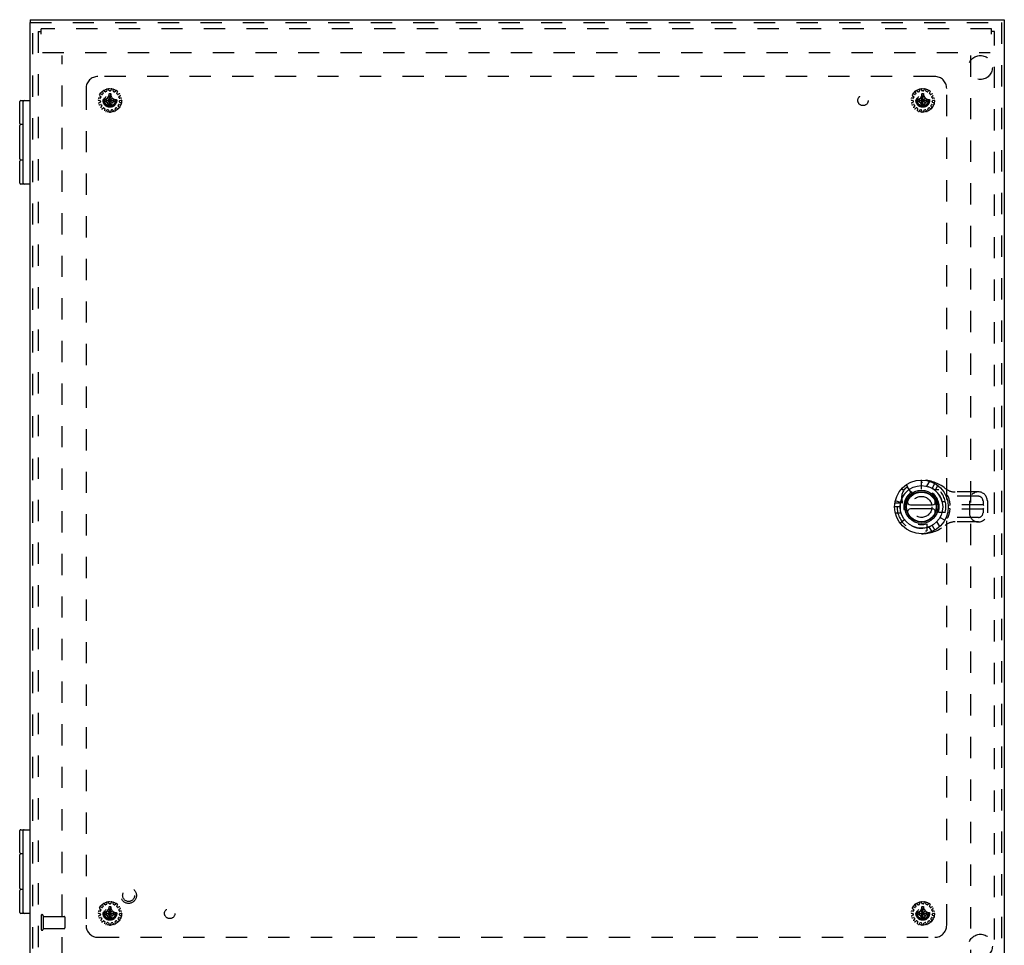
# Model space of a CAD drawing. Header units: inches. Extents: x 0 to 81, y 0 to 52.4.
# Tile 13 of 17: x 15.6 to 36.2, y 17.6 to 37. Entities that reach past the tile are written whole.
import ezdxf

# ---------------------------------------------------------------- set-up
doc = ezdxf.new("R2010")
doc.units = ezdxf.units.IN
doc.header["$LTSCALE"] = 4.452381
doc.header["$MEASUREMENT"] = 0
doc.linetypes.add('HIDDEN', pattern=[0.2, 0.1, -0.1])
for name, color, linetype in [('DEFAULT_2', 8, 'HIDDEN'), ('DOOR_ASSEMBLY', 7, 'CONTINUOUS'), ('SUBPANEL', 7, 'CONTINUOUS')]:
    doc.layers.add(name, color=color, linetype=linetype)

msp = doc.modelspace()

# ---------------------------------------------------------------- linework, layer by layer
at = {"layer": 'DEFAULT_2', "color": 8, "linetype": 'HIDDEN'}
for p, q in [((15.97, 36.736), (15.97, 16.856)), ((15.97, 36.736), (16.03, 36.736)), ((16.03, 36.684), (16.03, 36.796)), ((35.91, 36.796), (16.03, 36.796)), ((35.91, 36.684), (35.91, 36.796)), ((35.97, 36.736), (35.91, 36.736)), ((35.97, 16.856), (35.97, 36.736)), ((16.061, 36.296), (35.879, 36.296)), ((16.47, 17.356), (16.47, 36.236)), ((35.47, 36.236), (35.47, 17.356)), ((17.302, 35.421), (17.276, 35.433)), ((17.313, 35.474), (17.328, 35.45)), ((17.327, 35.438), (17.314, 35.423)), ((17.367, 35.478), (17.349, 35.5)), ((17.397, 35.484), (17.379, 35.476)), ((17.399, 35.523), (17.403, 35.494)), ((17.45, 35.504), (17.442, 35.532)), ((17.452, 35.436), (17.452, 35.436)), ((17.452, 35.156), (17.488, 35.436)), ((17.452, 35.401), (17.452, 35.436)), ((17.488, 35.156), (17.452, 35.436)), ((17.48, 35.497), (17.46, 35.497)), ((17.488, 35.436), (17.488, 35.436)), ((17.488, 35.436), (17.488, 35.401)), ((17.498, 35.532), (17.49, 35.504)), ((17.537, 35.494), (17.541, 35.523)), ((17.561, 35.476), (17.543, 35.484)), ((17.591, 35.5), (17.573, 35.478)), ((17.612, 35.45), (17.627, 35.474)), ((17.626, 35.423), (17.613, 35.438)), ((17.664, 35.433), (17.638, 35.421)), ((34.302, 35.421), (34.276, 35.433)), ((34.313, 35.474), (34.328, 35.45)), ((34.327, 35.438), (34.314, 35.423)), ((34.367, 35.478), (34.349, 35.5)), ((34.397, 35.484), (34.379, 35.476)), ((34.399, 35.523), (34.403, 35.494)), ((34.45, 35.504), (34.442, 35.532)), ((34.452, 35.156), (34.488, 35.436)), ((34.452, 35.401), (34.452, 35.436)), ((34.452, 35.436), (34.452, 35.436)), ((34.488, 35.156), (34.452, 35.436)), ((34.48, 35.497), (34.46, 35.497)), ((34.488, 35.436), (34.488, 35.401)), ((34.488, 35.436), (34.488, 35.436)), ((34.498, 35.532), (34.49, 35.504)), ((34.537, 35.494), (34.541, 35.523)), ((34.561, 35.476), (34.543, 35.484)), ((34.591, 35.5), (34.573, 35.478)), ((34.612, 35.45), (34.627, 35.474)), ((34.626, 35.423), (34.613, 35.438)), ((34.664, 35.433), (34.638, 35.421)), ((17.233, 35.299), (17.261, 35.294)), ((17.266, 35.342), (17.237, 35.343)), ((17.265, 35.255), (17.238, 35.244)), ((17.254, 35.395), (17.278, 35.379)), ((17.269, 35.285), (17.271, 35.265)), ((17.282, 35.368), (17.276, 35.349)), ((17.33, 35.314), (17.61, 35.278)), ((17.33, 35.314), (17.331, 35.314)), ((17.33, 35.278), (17.61, 35.314)), ((17.331, 35.278), (17.33, 35.278)), ((17.331, 35.314), (17.365, 35.314)), ((17.365, 35.278), (17.331, 35.278)), ((17.365, 35.314), (17.42, 35.346)), ((17.365, 35.314), (17.574, 35.278)), ((17.365, 35.278), (17.574, 35.314)), ((17.42, 35.247), (17.365, 35.278)), ((17.42, 35.346), (17.452, 35.401)), ((17.42, 35.247), (17.52, 35.346)), ((17.52, 35.247), (17.42, 35.346)), ((17.452, 35.192), (17.42, 35.247)), ((17.452, 35.192), (17.488, 35.401)), ((17.488, 35.192), (17.452, 35.401)), ((17.488, 35.401), (17.52, 35.346)), ((17.52, 35.247), (17.488, 35.192)), ((17.52, 35.346), (17.574, 35.314)), ((17.574, 35.278), (17.52, 35.247)), ((17.574, 35.314), (17.609, 35.314)), ((17.609, 35.278), (17.574, 35.278)), ((17.609, 35.314), (17.61, 35.314)), ((17.61, 35.278), (17.609, 35.278)), ((17.664, 35.349), (17.658, 35.368)), ((17.662, 35.379), (17.686, 35.395)), ((17.669, 35.265), (17.671, 35.285)), ((17.703, 35.343), (17.674, 35.342)), ((17.702, 35.244), (17.675, 35.255)), ((17.679, 35.294), (17.707, 35.299)), ((34.233, 35.299), (34.261, 35.294)), ((34.266, 35.342), (34.237, 35.343)), ((34.265, 35.255), (34.238, 35.244)), ((34.254, 35.395), (34.278, 35.379)), ((34.269, 35.285), (34.271, 35.265)), ((34.282, 35.368), (34.276, 35.349)), ((34.33, 35.278), (34.61, 35.314)), ((34.33, 35.314), (34.331, 35.314)), ((34.33, 35.314), (34.61, 35.278)), ((34.331, 35.278), (34.33, 35.278)), ((34.331, 35.314), (34.365, 35.314)), ((34.365, 35.278), (34.331, 35.278)), ((34.365, 35.314), (34.42, 35.346)), ((34.365, 35.278), (34.574, 35.314)), ((34.365, 35.314), (34.574, 35.278)), ((34.42, 35.247), (34.365, 35.278)), ((34.42, 35.346), (34.452, 35.401)), ((34.42, 35.247), (34.52, 35.346)), ((34.52, 35.247), (34.42, 35.346)), ((34.452, 35.192), (34.42, 35.247)), ((34.452, 35.192), (34.488, 35.401)), ((34.488, 35.192), (34.452, 35.401)), ((34.488, 35.401), (34.52, 35.346)), ((34.52, 35.247), (34.488, 35.192)), ((34.52, 35.346), (34.574, 35.314)), ((34.574, 35.278), (34.52, 35.247)), ((34.574, 35.314), (34.609, 35.314)), ((34.609, 35.278), (34.574, 35.278)), ((34.609, 35.314), (34.61, 35.314)), ((34.61, 35.278), (34.609, 35.278)), ((34.664, 35.349), (34.658, 35.368)), ((34.662, 35.379), (34.686, 35.395)), ((34.669, 35.265), (34.671, 35.285)), ((34.703, 35.343), (34.674, 35.342)), ((34.702, 35.244), (34.675, 35.255)), ((34.679, 35.294), (34.707, 35.299)), ((17.252, 35.202), (17.28, 35.209)), ((17.299, 35.175), (17.28, 35.154)), ((17.291, 35.204), (17.301, 35.187)), ((17.309, 35.122), (17.332, 35.139)), ((17.344, 35.139), (17.36, 35.128)), ((17.363, 35.116), (17.354, 35.089)), ((17.394, 35.071), (17.408, 35.097)), ((17.418, 35.102), (17.438, 35.098)), ((17.446, 35.088), (17.448, 35.06)), ((17.452, 35.157), (17.452, 35.192)), ((17.452, 35.156), (17.452, 35.157)), ((17.488, 35.192), (17.488, 35.157)), ((17.488, 35.157), (17.488, 35.156)), ((17.492, 35.06), (17.494, 35.088)), ((17.502, 35.098), (17.522, 35.102)), ((17.532, 35.097), (17.546, 35.071)), ((17.586, 35.089), (17.577, 35.116)), ((17.58, 35.128), (17.596, 35.139)), ((17.608, 35.139), (17.631, 35.122)), ((17.639, 35.187), (17.649, 35.204)), ((17.66, 35.154), (17.641, 35.175)), ((17.66, 35.209), (17.688, 35.202)), ((34.252, 35.202), (34.28, 35.209)), ((34.299, 35.175), (34.28, 35.154)), ((34.291, 35.204), (34.301, 35.187)), ((34.309, 35.122), (34.332, 35.139)), ((34.344, 35.139), (34.36, 35.128)), ((34.363, 35.116), (34.354, 35.089)), ((34.394, 35.071), (34.408, 35.097)), ((34.418, 35.102), (34.438, 35.098)), ((34.446, 35.088), (34.448, 35.06)), ((34.452, 35.157), (34.452, 35.192)), ((34.452, 35.156), (34.452, 35.157)), ((34.488, 35.192), (34.488, 35.157)), ((34.488, 35.157), (34.488, 35.156)), ((34.492, 35.06), (34.494, 35.088)), ((34.502, 35.098), (34.522, 35.102)), ((34.532, 35.097), (34.546, 35.071)), ((34.586, 35.089), (34.577, 35.116)), ((34.58, 35.128), (34.596, 35.139)), ((34.608, 35.139), (34.631, 35.122)), ((34.639, 35.187), (34.649, 35.204)), ((34.66, 35.154), (34.641, 35.175)), ((34.66, 35.209), (34.688, 35.202)), ((17.266, 18.342), (17.237, 18.343)), ((17.254, 18.395), (17.278, 18.379)), ((17.302, 18.421), (17.276, 18.433)), ((17.282, 18.368), (17.276, 18.349)), ((17.313, 18.474), (17.328, 18.45)), ((17.327, 18.438), (17.314, 18.423)), ((17.367, 18.478), (17.349, 18.5)), ((17.365, 18.314), (17.42, 18.346)), ((17.397, 18.484), (17.379, 18.476)), ((17.399, 18.523), (17.403, 18.494)), ((17.42, 18.346), (17.452, 18.401)), ((17.52, 18.247), (17.42, 18.346)), ((17.42, 18.247), (17.52, 18.346)), ((17.45, 18.504), (17.442, 18.532)), ((17.488, 18.156), (17.452, 18.436)), ((17.452, 18.401), (17.452, 18.436)), ((17.452, 18.436), (17.452, 18.436)), ((17.452, 18.156), (17.488, 18.436)), ((17.488, 18.192), (17.452, 18.401)), ((17.452, 18.192), (17.488, 18.401)), ((17.48, 18.497), (17.46, 18.497)), ((17.488, 18.436), (17.488, 18.436)), ((17.488, 18.436), (17.488, 18.401)), ((17.488, 18.401), (17.52, 18.346)), ((17.498, 18.532), (17.49, 18.504)), ((17.52, 18.346), (17.574, 18.314)), ((17.537, 18.494), (17.541, 18.523)), ((17.561, 18.476), (17.543, 18.484)), ((17.591, 18.5), (17.573, 18.478)), ((17.612, 18.45), (17.627, 18.474)), ((17.626, 18.423), (17.613, 18.438)), ((17.664, 18.433), (17.638, 18.421)), ((17.664, 18.349), (17.658, 18.368)), ((17.662, 18.379), (17.686, 18.395)), ((17.703, 18.343), (17.674, 18.342)), ((34.266, 18.342), (34.237, 18.343)), ((34.254, 18.395), (34.278, 18.379)), ((34.302, 18.421), (34.276, 18.433)), ((34.282, 18.368), (34.276, 18.349)), ((34.313, 18.474), (34.328, 18.45)), ((34.327, 18.438), (34.314, 18.423)), ((34.367, 18.478), (34.349, 18.5)), ((34.365, 18.314), (34.42, 18.346)), ((34.397, 18.484), (34.379, 18.476)), ((34.399, 18.523), (34.403, 18.494)), ((34.42, 18.346), (34.452, 18.401)), ((34.42, 18.346), (34.52, 18.247)), ((34.42, 18.247), (34.52, 18.346)), ((34.45, 18.504), (34.442, 18.532)), ((34.488, 18.156), (34.452, 18.436)), ((34.452, 18.401), (34.452, 18.436)), ((34.452, 18.436), (34.452, 18.436)), ((34.452, 18.156), (34.488, 18.436)), ((34.488, 18.192), (34.452, 18.401)), ((34.452, 18.192), (34.488, 18.401)), ((34.48, 18.497), (34.46, 18.497)), ((34.488, 18.436), (34.488, 18.436)), ((34.488, 18.436), (34.488, 18.401)), ((34.488, 18.401), (34.52, 18.346)), ((34.498, 18.532), (34.49, 18.504)), ((34.52, 18.346), (34.574, 18.314)), ((34.537, 18.494), (34.541, 18.523)), ((34.561, 18.476), (34.543, 18.484)), ((34.591, 18.5), (34.573, 18.478)), ((34.612, 18.45), (34.627, 18.474)), ((34.626, 18.423), (34.613, 18.438)), ((34.664, 18.433), (34.638, 18.421)), ((34.664, 18.349), (34.658, 18.368)), ((34.662, 18.379), (34.686, 18.395)), ((34.703, 18.343), (34.674, 18.342)), ((16.03, 18.248), (16.03, 17.964)), ((16.073, 18.248), (16.073, 17.964)), ((16.073, 18.23), (16.52, 18.23)), ((16.53, 18.22), (16.53, 17.992)), ((17.233, 18.299), (17.261, 18.294)), ((17.265, 18.255), (17.238, 18.244)), ((17.252, 18.202), (17.28, 18.209)), ((17.269, 18.285), (17.271, 18.265)), ((17.299, 18.175), (17.28, 18.154)), ((17.291, 18.204), (17.301, 18.187)), ((17.309, 18.122), (17.332, 18.139)), ((17.33, 18.314), (17.61, 18.278)), ((17.33, 18.314), (17.331, 18.314)), ((17.33, 18.278), (17.61, 18.314)), ((17.331, 18.278), (17.33, 18.278)), ((17.331, 18.314), (17.365, 18.314)), ((17.365, 18.278), (17.331, 18.278)), ((17.344, 18.139), (17.36, 18.128)), ((17.365, 18.314), (17.574, 18.278)), ((17.365, 18.278), (17.574, 18.314)), ((17.42, 18.247), (17.365, 18.278)), ((17.452, 18.192), (17.42, 18.247)), ((17.452, 18.157), (17.452, 18.192)), ((17.452, 18.156), (17.452, 18.157)), ((17.52, 18.247), (17.488, 18.192)), ((17.488, 18.192), (17.488, 18.157)), ((17.488, 18.157), (17.488, 18.156)), ((17.574, 18.278), (17.52, 18.247)), ((17.574, 18.314), (17.609, 18.314)), ((17.609, 18.278), (17.574, 18.278)), ((17.58, 18.128), (17.596, 18.139)), ((17.608, 18.139), (17.631, 18.122)), ((17.609, 18.314), (17.61, 18.314)), ((17.61, 18.278), (17.609, 18.278)), ((17.639, 18.187), (17.649, 18.204)), ((17.66, 18.154), (17.641, 18.175)), ((17.66, 18.209), (17.688, 18.202)), ((17.669, 18.265), (17.671, 18.285)), ((17.702, 18.244), (17.675, 18.255)), ((17.679, 18.294), (17.707, 18.299)), ((34.233, 18.299), (34.261, 18.294)), ((34.265, 18.255), (34.238, 18.244)), ((34.252, 18.202), (34.28, 18.209)), ((34.269, 18.285), (34.271, 18.265)), ((34.299, 18.175), (34.28, 18.154)), ((34.291, 18.204), (34.301, 18.187)), ((34.309, 18.122), (34.332, 18.139)), ((34.33, 18.278), (34.61, 18.314)), ((34.33, 18.314), (34.331, 18.314)), ((34.33, 18.314), (34.61, 18.278)), ((34.331, 18.278), (34.33, 18.278)), ((34.331, 18.314), (34.365, 18.314)), ((34.365, 18.278), (34.331, 18.278)), ((34.344, 18.139), (34.36, 18.128)), ((34.365, 18.278), (34.574, 18.314)), ((34.365, 18.314), (34.574, 18.278)), ((34.42, 18.247), (34.365, 18.278)), ((34.452, 18.192), (34.42, 18.247)), ((34.452, 18.157), (34.452, 18.192)), ((34.452, 18.156), (34.452, 18.157)), ((34.52, 18.247), (34.488, 18.192)), ((34.488, 18.192), (34.488, 18.157)), ((34.488, 18.157), (34.488, 18.156)), ((34.574, 18.278), (34.52, 18.247)), ((34.574, 18.314), (34.609, 18.314)), ((34.609, 18.278), (34.574, 18.278)), ((34.58, 18.128), (34.596, 18.139)), ((34.608, 18.139), (34.631, 18.122)), ((34.609, 18.314), (34.61, 18.314)), ((34.61, 18.278), (34.609, 18.278)), ((34.639, 18.187), (34.649, 18.204)), ((34.66, 18.154), (34.641, 18.175)), ((34.66, 18.209), (34.688, 18.202)), ((34.669, 18.265), (34.671, 18.285)), ((34.702, 18.244), (34.675, 18.255)), ((34.679, 18.294), (34.707, 18.299)), ((16.073, 17.982), (16.52, 17.982)), ((17.363, 18.116), (17.354, 18.089)), ((17.394, 18.071), (17.408, 18.097)), ((17.418, 18.102), (17.438, 18.098)), ((17.446, 18.088), (17.448, 18.06)), ((17.492, 18.06), (17.494, 18.088)), ((17.502, 18.098), (17.522, 18.102)), ((17.532, 18.097), (17.546, 18.071)), ((17.586, 18.089), (17.577, 18.116)), ((34.363, 18.116), (34.354, 18.089)), ((34.394, 18.071), (34.408, 18.097)), ((34.418, 18.102), (34.438, 18.098)), ((34.446, 18.088), (34.448, 18.06)), ((34.492, 18.06), (34.494, 18.088)), ((34.502, 18.098), (34.522, 18.102)), ((34.532, 18.097), (34.546, 18.071)), ((34.586, 18.089), (34.577, 18.116))]:
    msp.add_line(p, q, dxfattribs=at)
for points in [[(17.452, 35.436), (17.458, 35.437), (17.464, 35.437), (17.47, 35.437), (17.476, 35.437), (17.482, 35.437), (17.488, 35.436)], [(34.452, 35.436), (34.458, 35.437), (34.464, 35.437), (34.47, 35.437), (34.476, 35.437), (34.482, 35.437), (34.488, 35.436)], [(17.329, 35.296), (17.329, 35.299), (17.33, 35.302), (17.33, 35.305), (17.33, 35.308), (17.33, 35.311), (17.33, 35.314)], [(17.33, 35.278), (17.33, 35.281), (17.33, 35.284), (17.33, 35.287), (17.33, 35.29), (17.329, 35.293), (17.329, 35.296)], [(17.61, 35.314), (17.61, 35.311), (17.61, 35.308), (17.61, 35.305), (17.61, 35.302), (17.61, 35.299), (17.61, 35.296)], [(17.61, 35.296), (17.61, 35.293), (17.61, 35.29), (17.61, 35.287), (17.61, 35.284), (17.61, 35.281), (17.61, 35.278)], [(34.329, 35.296), (34.329, 35.299), (34.33, 35.302), (34.33, 35.305), (34.33, 35.308), (34.33, 35.311), (34.33, 35.314)], [(34.33, 35.278), (34.33, 35.281), (34.33, 35.284), (34.33, 35.287), (34.33, 35.29), (34.329, 35.293), (34.329, 35.296)], [(34.61, 35.314), (34.61, 35.311), (34.61, 35.308), (34.61, 35.305), (34.61, 35.302), (34.61, 35.299), (34.61, 35.296)], [(34.61, 35.296), (34.61, 35.293), (34.61, 35.29), (34.61, 35.287), (34.61, 35.284), (34.61, 35.281), (34.61, 35.278)], [(17.488, 35.156), (17.482, 35.156), (17.476, 35.156), (17.47, 35.156), (17.464, 35.156), (17.458, 35.156), (17.452, 35.156)], [(34.488, 35.156), (34.482, 35.156), (34.476, 35.156), (34.47, 35.156), (34.464, 35.156), (34.458, 35.156), (34.452, 35.156)], [(17.452, 18.436), (17.458, 18.437), (17.464, 18.437), (17.47, 18.437), (17.476, 18.437), (17.482, 18.437), (17.488, 18.436)], [(34.452, 18.436), (34.458, 18.437), (34.464, 18.437), (34.47, 18.437), (34.476, 18.437), (34.482, 18.437), (34.488, 18.436)], [(17.329, 18.296), (17.329, 18.299), (17.33, 18.302), (17.33, 18.305), (17.33, 18.308), (17.33, 18.311), (17.33, 18.314)], [(17.33, 18.278), (17.33, 18.281), (17.33, 18.284), (17.33, 18.287), (17.33, 18.29), (17.329, 18.293), (17.329, 18.296)], [(17.488, 18.156), (17.482, 18.156), (17.476, 18.156), (17.47, 18.156), (17.464, 18.156), (17.458, 18.156), (17.452, 18.156)], [(17.61, 18.314), (17.61, 18.311), (17.61, 18.308), (17.61, 18.305), (17.61, 18.302), (17.61, 18.299), (17.61, 18.296)], [(17.61, 18.296), (17.61, 18.293), (17.61, 18.29), (17.61, 18.287), (17.61, 18.284), (17.61, 18.281), (17.61, 18.278)], [(34.329, 18.296), (34.329, 18.299), (34.33, 18.302), (34.33, 18.305), (34.33, 18.308), (34.33, 18.311), (34.33, 18.314)], [(34.33, 18.278), (34.33, 18.281), (34.33, 18.284), (34.33, 18.287), (34.33, 18.29), (34.329, 18.293), (34.329, 18.296)], [(34.488, 18.156), (34.482, 18.156), (34.476, 18.156), (34.47, 18.156), (34.464, 18.156), (34.458, 18.156), (34.452, 18.156)], [(34.61, 18.314), (34.61, 18.311), (34.61, 18.308), (34.61, 18.305), (34.61, 18.302), (34.61, 18.299), (34.61, 18.296)], [(34.61, 18.296), (34.61, 18.293), (34.61, 18.29), (34.61, 18.287), (34.61, 18.284), (34.61, 18.281), (34.61, 18.278)]]:
    msp.add_lwpolyline(points, dxfattribs=at)
for centre, radius in [((17.47, 35.296), 0.246), ((17.47, 35.296), 0.143), ((17.47, 35.296), 0.128), ((17.47, 35.296), 0.124), ((34.47, 35.296), 0.246), ((34.47, 35.296), 0.143), ((34.47, 35.296), 0.128), ((34.47, 35.296), 0.124), ((17.47, 35.296), 0.114), ((34.47, 35.296), 0.114), ((17.47, 18.296), 0.246), ((34.47, 18.296), 0.246), ((17.47, 18.296), 0.143), ((17.47, 18.296), 0.128), ((17.47, 18.296), 0.124), ((17.47, 18.296), 0.114), ((34.47, 18.296), 0.143), ((34.47, 18.296), 0.128), ((34.47, 18.296), 0.124), ((34.47, 18.296), 0.114)]:
    msp.add_circle(centre, radius, dxfattribs=at)
for centre, radius, start, end in [((17.272, 35.424), 0.01, 64.1507, 147.0674), ((17.306, 35.43), 0.01, 244.1507, 318), ((17.322, 35.48), 0.01, 128.9326, 211.8493), ((17.32, 35.445), 0.01, 318, 31.8493), ((17.341, 35.494), 0.01, 40.1507, 123.0674), ((17.375, 35.485), 0.01, 220.1507, 294), ((17.393, 35.493), 0.01, 294, 7.8493), ((17.409, 35.524), 0.01, 104.9326, 187.8493), ((17.433, 35.529), 0.01, 16.1507, 99.0674), ((17.46, 35.507), 0.01, 196.1507, 270), ((17.48, 35.507), 0.01, 270, 343.8493), ((17.507, 35.529), 0.01, 80.9326, 163.8493), ((17.531, 35.524), 0.01, 352.1507, 75.0674), ((17.547, 35.493), 0.01, 172.1507, 246), ((17.565, 35.485), 0.01, 246, 319.8493), ((17.599, 35.494), 0.01, 56.9326, 139.8493), ((17.62, 35.445), 0.01, 148.1507, 222), ((17.618, 35.48), 0.01, 328.1507, 51.0674), ((17.633, 35.43), 0.01, 222, 295.8493), ((17.668, 35.424), 0.01, 32.9326, 115.8493), ((34.272, 35.424), 0.01, 64.1507, 147.0674), ((34.306, 35.43), 0.01, 244.1507, 318), ((34.322, 35.48), 0.01, 128.9326, 211.8493), ((34.32, 35.445), 0.01, 318, 31.8493), ((34.341, 35.494), 0.01, 40.1507, 123.0674), ((34.375, 35.485), 0.01, 220.1507, 294), ((34.393, 35.493), 0.01, 294, 7.8493), ((34.409, 35.524), 0.01, 104.9326, 187.8493), ((34.433, 35.529), 0.01, 16.1507, 99.0674), ((34.46, 35.507), 0.01, 196.1507, 270), ((34.48, 35.507), 0.01, 270, 343.8493), ((34.507, 35.529), 0.01, 80.9326, 163.8493), ((34.531, 35.524), 0.01, 352.1507, 75.0674), ((34.547, 35.493), 0.01, 172.1507, 246), ((34.565, 35.485), 0.01, 246, 319.8493), ((34.599, 35.494), 0.01, 56.9326, 139.8493), ((34.62, 35.445), 0.01, 148.1507, 222), ((34.618, 35.48), 0.01, 328.1507, 51.0674), ((34.633, 35.43), 0.01, 222, 295.8493), ((34.668, 35.424), 0.01, 32.9326, 115.8493), ((17.234, 35.309), 0.01, 176.9326, 259.8493), ((17.237, 35.333), 0.01, 88.1507, 171.0674), ((17.242, 35.235), 0.01, 112.1507, 195.0674), ((17.26, 35.404), 0.01, 152.9326, 235.8493), ((17.259, 35.284), 0.01, 6, 79.8493), ((17.261, 35.264), 0.01, 292.1507, 6), ((17.266, 35.352), 0.01, 268.1507, 342), ((17.272, 35.371), 0.01, 342, 55.8493), ((17.668, 35.371), 0.01, 124.1507, 198), ((17.674, 35.352), 0.01, 198, 271.8493), ((17.679, 35.264), 0.01, 174, 247.8493), ((17.681, 35.284), 0.01, 100.1507, 174), ((17.68, 35.404), 0.01, 304.1507, 27.0674), ((17.698, 35.235), 0.01, 344.9326, 67.8493), ((17.703, 35.333), 0.01, 8.9326, 91.8493), ((17.706, 35.309), 0.01, 280.1507, 3.0674), ((34.234, 35.309), 0.01, 176.9326, 259.8493), ((34.237, 35.333), 0.01, 88.1507, 171.0674), ((34.242, 35.235), 0.01, 112.1507, 195.0674), ((34.26, 35.404), 0.01, 152.9326, 235.8493), ((34.259, 35.284), 0.01, 6, 79.8493), ((34.261, 35.264), 0.01, 292.1507, 6), ((34.266, 35.352), 0.01, 268.1507, 342), ((34.272, 35.371), 0.01, 342, 55.8493), ((34.668, 35.371), 0.01, 124.1507, 198), ((34.674, 35.352), 0.01, 198, 271.8493), ((34.679, 35.264), 0.01, 174, 247.8493), ((34.681, 35.284), 0.01, 100.1507, 174), ((34.68, 35.404), 0.01, 304.1507, 27.0674), ((34.698, 35.235), 0.01, 344.9326, 67.8493), ((34.703, 35.333), 0.01, 8.9326, 91.8493), ((34.706, 35.309), 0.01, 280.1507, 3.0674), ((17.25, 35.212), 0.01, 200.9326, 283.8493), ((17.287, 35.147), 0.01, 136.1507, 219.0674), ((17.282, 35.199), 0.01, 30, 103.8493), ((17.303, 35.13), 0.01, 224.9326, 307.8493), ((17.292, 35.182), 0.01, 316.1507, 30), ((17.338, 35.131), 0.01, 54, 127.8493), ((17.363, 35.086), 0.01, 160.1507, 243.0674), ((17.354, 35.12), 0.01, 340.1507, 54), ((17.385, 35.076), 0.01, 248.9326, 331.8493), ((17.416, 35.092), 0.01, 78, 151.8493), ((17.436, 35.088), 0.01, 4.1507, 78), ((17.458, 35.061), 0.01, 184.1507, 267.0674), ((17.482, 35.061), 0.01, 272.9326, 355.8493), ((17.504, 35.088), 0.01, 102, 175.8493), ((17.524, 35.092), 0.01, 28.1507, 102), ((17.555, 35.076), 0.01, 208.1507, 291.0674), ((17.586, 35.12), 0.01, 126, 199.8493), ((17.577, 35.086), 0.01, 296.9326, 19.8493), ((17.602, 35.131), 0.01, 52.1507, 126), ((17.637, 35.13), 0.01, 232.1507, 315.0674), ((17.648, 35.182), 0.01, 150, 223.8493), ((17.658, 35.199), 0.01, 76.1507, 150), ((17.653, 35.147), 0.01, 320.9326, 43.8493), ((17.69, 35.212), 0.01, 256.1507, 339.0674), ((34.25, 35.212), 0.01, 200.9326, 283.8493), ((34.287, 35.147), 0.01, 136.1507, 219.0674), ((34.282, 35.199), 0.01, 30, 103.8493), ((34.303, 35.13), 0.01, 224.9326, 307.8493), ((34.292, 35.182), 0.01, 316.1507, 30), ((34.338, 35.131), 0.01, 54, 127.8493), ((34.363, 35.086), 0.01, 160.1507, 243.0674), ((34.354, 35.12), 0.01, 340.1507, 54), ((34.385, 35.076), 0.01, 248.9326, 331.8493), ((34.416, 35.092), 0.01, 78, 151.8493), ((34.436, 35.088), 0.01, 4.1507, 78), ((34.458, 35.061), 0.01, 184.1507, 267.0674), ((34.482, 35.061), 0.01, 272.9326, 355.8493), ((34.504, 35.088), 0.01, 102, 175.8493), ((34.524, 35.092), 0.01, 28.1507, 102), ((34.555, 35.076), 0.01, 208.1507, 291.0674), ((34.586, 35.12), 0.01, 126, 199.8493), ((34.577, 35.086), 0.01, 296.9326, 19.8493), ((34.602, 35.131), 0.01, 52.1507, 126), ((34.637, 35.13), 0.01, 232.1507, 315.0674), ((34.648, 35.182), 0.01, 150, 223.8493), ((34.658, 35.199), 0.01, 76.1507, 150), ((34.653, 35.147), 0.01, 320.9326, 43.8493), ((34.69, 35.212), 0.01, 256.1507, 339.0674), ((17.409, 18.524), 0.01, 104.9326, 187.8493), ((17.433, 18.529), 0.01, 16.1507, 99.0674), ((17.507, 18.529), 0.01, 80.9326, 163.8493), ((17.531, 18.524), 0.01, 352.1507, 75.0674), ((34.409, 18.524), 0.01, 104.9326, 187.8493), ((34.433, 18.529), 0.01, 16.1507, 99.0674), ((34.507, 18.529), 0.01, 80.9326, 163.8493), ((34.531, 18.524), 0.01, 352.1507, 75.0674), ((17.237, 18.333), 0.01, 88.1507, 171.0674), ((17.26, 18.404), 0.01, 152.9326, 235.8493), ((17.272, 18.424), 0.01, 64.1507, 147.0674), ((17.266, 18.352), 0.01, 268.1507, 342), ((17.272, 18.371), 0.01, 342, 55.8493), ((17.306, 18.43), 0.01, 244.1507, 318), ((17.322, 18.48), 0.01, 128.9326, 211.8493), ((17.32, 18.445), 0.01, 318, 31.8493), ((17.341, 18.494), 0.01, 40.1507, 123.0674), ((17.375, 18.485), 0.01, 220.1507, 294), ((17.393, 18.493), 0.01, 294, 7.8493), ((17.46, 18.507), 0.01, 196.1507, 270), ((17.48, 18.507), 0.01, 270, 343.8493), ((17.547, 18.493), 0.01, 172.1507, 246), ((17.565, 18.485), 0.01, 246, 319.8493), ((17.599, 18.494), 0.01, 56.9326, 139.8493), ((17.62, 18.445), 0.01, 148.1507, 222), ((17.618, 18.48), 0.01, 328.1507, 51.0674), ((17.633, 18.43), 0.01, 222, 295.8493), ((17.668, 18.371), 0.01, 124.1507, 198), ((17.668, 18.424), 0.01, 32.9326, 115.8493), ((17.674, 18.352), 0.01, 198, 271.8493), ((17.68, 18.404), 0.01, 304.1507, 27.0674), ((17.703, 18.333), 0.01, 8.9326, 91.8493), ((34.237, 18.333), 0.01, 88.1507, 171.0674), ((34.26, 18.404), 0.01, 152.9326, 235.8493), ((34.272, 18.424), 0.01, 64.1507, 147.0674), ((34.266, 18.352), 0.01, 268.1507, 342), ((34.272, 18.371), 0.01, 342, 55.8493), ((34.306, 18.43), 0.01, 244.1507, 318), ((34.322, 18.48), 0.01, 128.9326, 211.8493), ((34.32, 18.445), 0.01, 318, 31.8493), ((34.341, 18.494), 0.01, 40.1507, 123.0674), ((34.375, 18.485), 0.01, 220.1507, 294), ((34.393, 18.493), 0.01, 294, 7.8493), ((34.46, 18.507), 0.01, 196.1507, 270), ((34.48, 18.507), 0.01, 270, 343.8493), ((34.547, 18.493), 0.01, 172.1507, 246), ((34.565, 18.485), 0.01, 246, 319.8493), ((34.599, 18.494), 0.01, 56.9326, 139.8493), ((34.62, 18.445), 0.01, 148.1507, 222), ((34.618, 18.48), 0.01, 328.1507, 51.0674), ((34.633, 18.43), 0.01, 222, 295.8493), ((34.668, 18.371), 0.01, 124.1507, 198), ((34.668, 18.424), 0.01, 32.9326, 115.8493), ((34.674, 18.352), 0.01, 198, 271.8493), ((34.68, 18.404), 0.01, 304.1507, 27.0674), ((34.703, 18.333), 0.01, 8.9326, 91.8493), ((16.051, 18.248), 0.0215, 0, 180), ((16.52, 18.22), 0.01, 0, 90), ((17.234, 18.309), 0.01, 176.9326, 259.8493), ((17.242, 18.235), 0.01, 112.1507, 195.0674), ((17.25, 18.212), 0.01, 200.9326, 283.8493), ((17.259, 18.284), 0.01, 6, 79.8493), ((17.261, 18.264), 0.01, 292.1507, 6), ((17.287, 18.147), 0.01, 136.1507, 219.0674), ((17.282, 18.199), 0.01, 30, 103.8493), ((17.303, 18.13), 0.01, 224.9326, 307.8493), ((17.292, 18.182), 0.01, 316.1507, 30), ((17.338, 18.131), 0.01, 54, 127.8493), ((17.354, 18.12), 0.01, 340.1507, 54), ((17.586, 18.12), 0.01, 126, 199.8493), ((17.602, 18.131), 0.01, 52.1507, 126), ((17.637, 18.13), 0.01, 232.1507, 315.0674), ((17.648, 18.182), 0.01, 150, 223.8493), ((17.658, 18.199), 0.01, 76.1507, 150), ((17.653, 18.147), 0.01, 320.9326, 43.8493), ((17.679, 18.264), 0.01, 174, 247.8493), ((17.681, 18.284), 0.01, 100.1507, 174), ((17.69, 18.212), 0.01, 256.1507, 339.0674), ((17.698, 18.235), 0.01, 344.9326, 67.8493), ((17.706, 18.309), 0.01, 280.1507, 3.0674), ((34.234, 18.309), 0.01, 176.9326, 259.8493), ((34.242, 18.235), 0.01, 112.1507, 195.0674), ((34.25, 18.212), 0.01, 200.9326, 283.8493), ((34.259, 18.284), 0.01, 6, 79.8493), ((34.261, 18.264), 0.01, 292.1507, 6), ((34.287, 18.147), 0.01, 136.1507, 219.0674), ((34.282, 18.199), 0.01, 30, 103.8493), ((34.303, 18.13), 0.01, 224.9326, 307.8493), ((34.292, 18.182), 0.01, 316.1507, 30), ((34.338, 18.131), 0.01, 54, 127.8493), ((34.354, 18.12), 0.01, 340.1507, 54), ((34.586, 18.12), 0.01, 126, 199.8493), ((34.602, 18.131), 0.01, 52.1507, 126), ((34.637, 18.13), 0.01, 232.1507, 315.0674), ((34.648, 18.182), 0.01, 150, 223.8493), ((34.658, 18.199), 0.01, 76.1507, 150), ((34.653, 18.147), 0.01, 320.9326, 43.8493), ((34.679, 18.264), 0.01, 174, 247.8493), ((34.681, 18.284), 0.01, 100.1507, 174), ((34.69, 18.212), 0.01, 256.1507, 339.0674), ((34.698, 18.235), 0.01, 344.9326, 67.8493), ((34.706, 18.309), 0.01, 280.1507, 3.0674), ((16.051, 17.964), 0.0215, 180, 360), ((16.52, 17.992), 0.01, 270, 360), ((17.363, 18.086), 0.01, 160.1507, 243.0674), ((17.385, 18.076), 0.01, 248.9326, 331.8493), ((17.416, 18.092), 0.01, 78, 151.8493), ((17.436, 18.088), 0.01, 4.1507, 78), ((17.458, 18.061), 0.01, 184.1507, 267.0674), ((17.482, 18.061), 0.01, 272.9326, 355.8493), ((17.504, 18.088), 0.01, 102, 175.8493), ((17.524, 18.092), 0.01, 28.1507, 102), ((17.555, 18.076), 0.01, 208.1507, 291.0674), ((17.577, 18.086), 0.01, 296.9326, 19.8493), ((34.363, 18.086), 0.01, 160.1507, 243.0674), ((34.385, 18.076), 0.01, 248.9326, 331.8493), ((34.416, 18.092), 0.01, 78, 151.8493), ((34.436, 18.088), 0.01, 4.1507, 78), ((34.458, 18.061), 0.01, 184.1507, 267.0674), ((34.482, 18.061), 0.01, 272.9326, 355.8493), ((34.504, 18.088), 0.01, 102, 175.8493), ((34.524, 18.092), 0.01, 28.1507, 102), ((34.555, 18.076), 0.01, 208.1507, 291.0674), ((34.577, 18.086), 0.01, 296.9326, 19.8493)]:
    msp.add_arc(centre, radius, start, end, dxfattribs=at)
at = {"layer": 'DOOR_ASSEMBLY', "color": 7, "linetype": 'Continuous'}
for p, q in [((15.8, 36.984), (15.8, 36.924)), ((36.175, 36.984), (36.175, 36.924)), ((15.587, 34.816), (15.587, 35.276)), ((15.607, 35.296), (15.8, 35.296)), ((15.655, 33.566), (15.655, 35.276)), ((15.582, 34.071), (15.582, 34.771)), ((15.655, 34.791), (15.602, 34.791)), ((15.607, 34.796), (15.655, 34.796)), ((15.587, 33.566), (15.587, 34.026)), ((15.602, 34.051), (15.655, 34.051)), ((15.655, 34.046), (15.607, 34.046)), ((15.8, 33.546), (15.607, 33.546)), ((34.213, 26.836), (34.671, 26.836)), ((34.671, 26.756), (34.213, 26.756)), ((15.587, 19.566), (15.587, 20.026)), ((15.607, 20.046), (15.8, 20.046)), ((15.655, 18.316), (15.655, 20.026)), ((15.582, 18.821), (15.582, 19.521)), ((15.655, 19.541), (15.602, 19.541)), ((15.607, 19.546), (15.655, 19.546)), ((15.587, 18.316), (15.587, 18.776)), ((15.602, 18.801), (15.655, 18.801)), ((15.655, 18.796), (15.607, 18.796)), ((15.8, 18.296), (15.607, 18.296))]:
    msp.add_line(p, q, dxfattribs=at)
at = {"layer": 'DOOR_ASSEMBLY', "color": 3, "linetype": 'Continuous'}
for p, q in [((15.8, 36.984), (36.175, 36.984)), ((15.8, 16.669), (15.8, 36.924)), ((36.175, 36.924), (36.175, 16.669))]:
    msp.add_line(p, q, dxfattribs=at)
at = {"layer": 'DOOR_ASSEMBLY', "color": 8, "linetype": 'HIDDEN'}
for p, q in [((15.8, 36.924), (36.175, 36.924)), ((15.86, 16.669), (15.86, 36.924)), ((36.115, 36.924), (36.115, 16.669)), ((34.119, 27.257), (34.149, 27.215)), ((34.149, 27.215), (34.144, 27.212)), ((34.23, 27.099), (34.158, 27.201)), ((34.437, 27.359), (34.437, 27.242)), ((34.442, 27.166), (34.442, 27.359)), ((34.608, 27.334), (34.548, 27.229)), ((34.665, 27.182), (34.723, 27.283)), ((34.727, 27.139), (34.786, 27.241)), ((34.064, 27.14), (34.026, 27.174)), ((34.807, 27.154), (34.708, 27.154)), ((34.982, 27.03), (34.977, 27.034)), ((34.987, 27.027), (34.982, 27.03)), ((34.992, 27.024), (34.987, 27.027)), ((34.997, 27.021), (34.992, 27.024)), ((34.998, 27.02), (34.997, 27.021)), ((34.998, 27.02), (34.998, 27.02)), ((34.998, 27.02), (34.998, 27.02)), ((34.999, 27.019), (34.998, 27.02)), ((34.999, 27.019), (34.999, 27.019)), ((34.999, 27.019), (34.999, 27.019)), ((35.632, 27.019), (35, 27.019)), ((35, 27.019), (35, 27.019)), ((35, 27.019), (35, 27.019)), ((35.632, 27.109), (35.147, 27.109)), ((33.996, 26.796), (33.879, 26.796)), ((34.003, 26.871), (33.885, 26.871)), ((34.035, 26.883), (33.894, 26.921)), ((34.942, 26.904), (34.874, 26.904)), ((35.03, 26.83), (35.027, 26.826)), ((35.034, 26.833), (35.03, 26.83)), ((35.038, 26.837), (35.034, 26.833)), ((35.041, 26.841), (35.038, 26.837)), ((35.73, 26.841), (35.041, 26.841)), ((35.041, 26.841), (35.041, 26.841)), ((35.445, 26.921), (35.445, 26.671)), ((35.73, 26.921), (35.73, 26.841)), ((35.73, 26.841), (35.745, 26.826)), ((35.82, 26.921), (35.82, 26.671)), ((33.894, 26.671), (34.014, 26.671)), ((34.796, 26.689), (34.942, 26.689)), ((34.932, 26.52), (34.83, 26.577)), ((34.986, 26.566), (34.982, 26.563)), ((34.99, 26.568), (34.986, 26.566)), ((34.994, 26.571), (34.99, 26.568)), ((34.998, 26.573), (34.994, 26.571)), ((35.632, 26.574), (34.999, 26.574)), ((34.999, 26.574), (34.999, 26.574)), ((34.999, 26.574), (34.999, 26.574)), ((34.999, 26.574), (34.999, 26.574)), ((35.032, 26.761), (35.027, 26.766)), ((35.037, 26.755), (35.032, 26.761)), ((35.038, 26.755), (35.037, 26.755)), ((35.039, 26.754), (35.038, 26.755)), ((35.039, 26.753), (35.039, 26.754)), ((35.04, 26.753), (35.039, 26.753)), ((35.04, 26.753), (35.04, 26.753)), ((35.04, 26.752), (35.04, 26.753)), ((35.04, 26.752), (35.04, 26.752)), ((35.73, 26.751), (35.041, 26.751)), ((35.041, 26.751), (35.041, 26.751)), ((35.73, 26.751), (35.745, 26.766)), ((35.73, 26.751), (35.73, 26.671)), ((33.992, 26.458), (34.086, 26.529)), ((34.553, 26.443), (34.553, 26.297)), ((34.597, 26.378), (34.656, 26.276)), ((34.665, 26.41), (34.723, 26.309)), ((34.824, 26.384), (34.764, 26.488)), ((34.978, 26.56), (34.976, 26.559)), ((34.982, 26.563), (34.978, 26.56)), ((35.632, 26.484), (35.147, 26.484))]:
    msp.add_line(p, q, dxfattribs=at)
for points in [[(34.999, 27.019), (34.999, 27.019), (34.999, 27.019), (34.999, 27.019)], [(34.999, 27.019), (34.999, 27.019), (34.999, 27.019)], [(35, 27.019), (35, 27.019), (34.999, 27.019)], [(35.041, 26.841), (35.041, 26.841), (35.041, 26.841), (35.041, 26.841)], [(34.999, 26.574), (34.998, 26.574), (34.998, 26.574), (34.998, 26.573)], [(35.04, 26.752), (35.04, 26.752), (35.04, 26.752)], [(35.041, 26.752), (35.041, 26.752), (35.04, 26.752)], [(35.041, 26.751), (35.041, 26.752), (35.041, 26.752), (35.041, 26.752)], [(35.041, 26.751), (35.041, 26.751), (35.041, 26.751), (35.041, 26.751), (35.041, 26.751), (35.041, 26.751)]]:
    msp.add_lwpolyline(points, dxfattribs=at)
for centre, radius in [((35.675, 35.984), 0.25), ((34.442, 26.796), 0.22), ((17.86, 18.669), 0.164), ((17.86, 18.669), 0.124), ((35.675, 17.609), 0.25)]:
    msp.add_circle(centre, radius, dxfattribs=at)
at = {"layer": 'DOOR_ASSEMBLY', "color": 7, "linetype": 'Continuous'}
for radius in [0.562, 0.445, 0.347, 0.318, 0.31]:
    msp.add_circle((34.442, 26.796), radius, dxfattribs=at)
for centre, radius, start, end in [((15.607, 35.276), 0.02, 90, 180), ((15.675, 35.276), 0.02, 90, 180), ((15.607, 34.816), 0.02, 180, 270), ((15.602, 34.771), 0.02, 90, 180), ((15.602, 34.071), 0.02, 180, 270), ((15.607, 34.026), 0.02, 90, 180), ((15.607, 33.566), 0.02, 180, 270), ((15.675, 33.566), 0.02, 180, 270), ((34.213, 26.896), 0.06, 156.4218, 270), ((34.671, 26.896), 0.06, 270, 23.5782), ((34.213, 26.696), 0.06, 90, 203.5782), ((34.671, 26.696), 0.06, 336.4218, 90), ((15.607, 20.026), 0.02, 90, 180), ((15.675, 20.026), 0.02, 90, 180), ((15.607, 19.566), 0.02, 180, 270), ((15.602, 19.521), 0.02, 90, 180), ((15.602, 18.821), 0.02, 180, 270), ((15.607, 18.776), 0.02, 90, 180), ((15.607, 18.316), 0.02, 180, 270), ((15.675, 18.316), 0.02, 180, 270)]:
    msp.add_arc(centre, radius, start, end, dxfattribs=at)
at = {"layer": 'DOOR_ASSEMBLY', "color": 8, "linetype": 'HIDDEN'}
for centre, radius, start, end in [((34.442, 26.796), 0.446, 13.9634, 346.0366), ((34.276, 26.997), 0.25, 129.5613, 203.6937), ((34.442, 26.796), 0.511, 125, 137.7587), ((34.136, 27.186), 0.027, 35, 71.89), ((34.442, 26.567), 0.791, 50.9276, 90), ((34.442, 26.796), 0.511, 347.8559, 90), ((34.442, 26.796), 0.37, 343.1097, 287.4576), ((35.147, 27.435), 0.326, 230.9276, 270), ((34.456, 26.798), 0.587, 4.2688, 22.1369), ((35.632, 26.921), 0.188, 0, 180), ((35.632, 26.921), 0.0975, 0, 90), ((34.442, 26.796), 0.511, 180, 282.5459), ((34.038, 26.893), 0.01, 255, 23.6937), ((34.456, 26.798), 0.587, 337.5875, 355.4754), ((35.632, 26.671), 0.188, 180, 360), ((35.632, 26.671), 0.0975, 270, 360), ((34.442, 27.025), 0.791, 270, 309.0724), ((35.147, 26.157), 0.326, 90, 129.0724)]:
    msp.add_arc(centre, radius, start, end, dxfattribs=at)
at = {"layer": 'SUBPANEL', "color": 8, "linetype": 'HIDDEN'}
for p, q in [((34.72, 35.796), (17.22, 35.796)), ((16.97, 35.546), (16.97, 18.046)), ((34.97, 18.046), (34.97, 35.546)), ((17.22, 17.796), (34.72, 17.796))]:
    msp.add_line(p, q, dxfattribs=at)
for centre, radius in [((17.47, 35.296), 0.141), ((34.47, 35.296), 0.141), ((33.22, 35.296), 0.109), ((17.47, 18.296), 0.141), ((18.72, 18.296), 0.109), ((34.47, 18.296), 0.141)]:
    msp.add_circle(centre, radius, dxfattribs=at)
for centre, start, end in [((17.22, 35.546), 90, 180), ((34.72, 35.546), 0, 90), ((17.22, 18.046), 180, 270), ((34.72, 18.046), 270, 360)]:
    msp.add_arc(centre, 0.25, start, end, dxfattribs=at)

doc.saveas('drawing.dxf')
